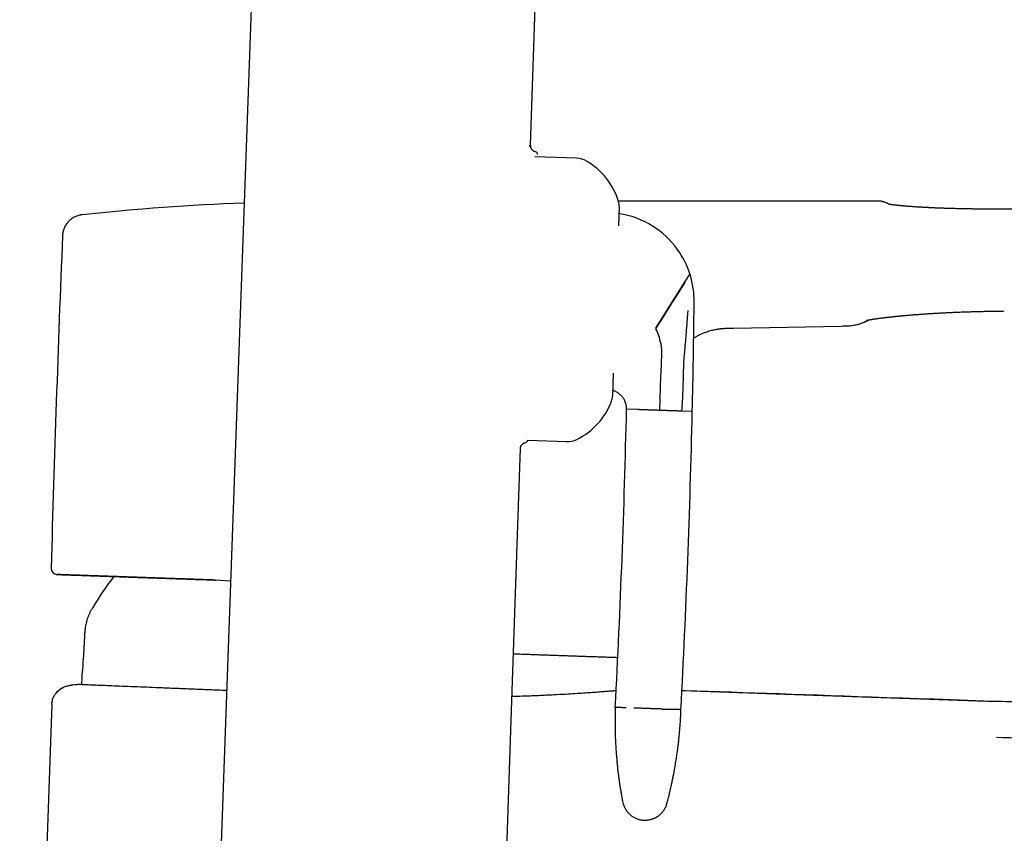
# Model space of a CAD drawing. Header units: millimetres. Extents: x 8 to 785, y 12 to 916.
# Tile 44 of 46: x 620 to 697, y 755 to 819. Entities that reach past the tile are written whole.
import ezdxf

# ---------------------------------------------------------------- set-up
doc = ezdxf.new("R2010")
doc.units = ezdxf.units.MM

msp = doc.modelspace()

# ---------------------------------------------------------------- linework, layer by layer
at = {"color": 7, "linetype": 'Continuous', "lineweight": 30}
for p, q in [((659.982, 809.301), (662.325, 878.663)), ((663.609, 808.275), (660.311, 808.39)), ((687.45, 804.896), (666.91, 804.898)), ((666.978, 804.455), (666.925, 802.946)), ((622.99, 802.257), (622.982, 802.159)), ((672.215, 798.605), (669.857, 794.843)), ((672.561, 799.156), (672.215, 798.605)), ((676.024, 794.863), (684.563, 795.021)), ((670.32, 792.832), (670.267, 791.339)), ((672.844, 792.459), (672.851, 792.89)), ((666.518, 791.294), (666.454, 789.464)), ((670.259, 791.09), (670.163, 788.353)), ((670.267, 791.339), (670.259, 791.09)), ((668.419, 788.414), (667.565, 788.444)), ((672.762, 788.262), (671.907, 788.292)), ((659.739, 785.997), (662.827, 785.889)), ((636.266, 774.843), (635.081, 774.943)), ((623.684, 766.635), (623.684, 766.636)), ((622.141, 765.138), (619.596, 692.249))]:
    msp.add_line(p, q, dxfattribs=at)
at = {"color": 7, "linetype": 'Continuous', "lineweight": 30, "flags": 128}
for points in [[(640.038, 879.441), (639.126, 854.145), (638.616, 840), (638.22, 829.017), (637.846, 818.632), (637.213, 801.088), (635.201, 745.328)], [(697.401, 804.26), (697.402, 804.26), (697.403, 804.256)], [(624.449, 803.803), (624.447, 803.802), (624.375, 803.79)], [(622.997, 802.327), (622.988, 802.247), (622.984, 802.199)], [(657.918, 748.17), (658.473, 764.623), (659.071, 782.325), (659.173, 785.333)], [(696.793, 765.349), (695.838, 765.382), (694.503, 765.428), (693.183, 765.473), (691.878, 765.518), (690.611, 765.562), (689.36, 765.605), (688.125, 765.648), (686.906, 765.69), (685.832, 765.727), (684.77, 765.763), (683.722, 765.799), (682.688, 765.835), (681.667, 765.87), (680.659, 765.905), (679.666, 765.939), (678.687, 765.973), (677.722, 766.006), (676.77, 766.039), (675.833, 766.071), (674.91, 766.103), (674.002, 766.134), (673.108, 766.165), (672.228, 766.196), (671.94, 766.205)], [(696.793, 765.349), (695.838, 765.382), (694.503, 765.428), (693.183, 765.473), (691.878, 765.518), (690.611, 765.562), (689.36, 765.605), (688.125, 765.648), (686.906, 765.69), (685.832, 765.727), (684.77, 765.763), (683.722, 765.799), (682.688, 765.835), (681.667, 765.87), (680.659, 765.905), (679.666, 765.939), (678.687, 765.973), (677.722, 766.006), (676.77, 766.039), (675.833, 766.071), (674.91, 766.103), (674.002, 766.134), (673.108, 766.165), (672.228, 766.196), (671.94, 766.205)], [(671.941, 766.21), (682.347, 765.852), (696.793, 765.353)]]:
    msp.add_lwpolyline(points, dxfattribs=at)
at = {"color": 7, "linetype": 'Continuous', "lineweight": 30}
for centre, radius, start, end in [((660.328, 808.59), 0.2, 357.99923, 77.46144), ((663.55, 806.576), 1.7, 60.06489, 88), ((661.653, 803.283), 5.5, 16.39899, 60.06489), ((645.372, 604.902), 200, 92.30039, 95.98022), ((665.778, 804.497), 1.2, 358, 16.39899), ((665.905, 796.988), 7, 77.32496, 81.34272), ((665.905, 796.988), 7, 33.10444, 77.32496), ((2621.318, 720.493), 2000.004, 177.659797, 178.412688), ((665.905, 796.988), 7, 18.04004, 33.10444), ((665.905, 796.988), 7, 17.39653, 18.04004), ((665.905, 796.988), 7, 358.98232, 17.39653), ((-56.177, 804.604), 729.122, 359.282378, 359.391749), ((-56.177, 804.604), 729.122, 359.079454, 359.282378), ((666.322, 792.971), 4, 10.0119, 27.27761), ((-56.177, 804.604), 729.122, 358.715737, 359.045608), ((665.255, 789.506), 1.2, 339.60101, 358), ((661.225, 791.005), 5.5, 295.93511, 339.60101), ((-112.214, 806.215), 779.981, 356.962072, 358.69449), ((-112.607, 806.388), 785.578, 356.957848, 358.677923), ((662.887, 787.588), 1.7, 268, 295.93511), ((659.539, 786.004), 0.2, 280.78926, 358.00077), ((622.581, 775.88), 0.5, 178.41268, 268), ((646.078, 760.447), 24.1, 142.1791, 149.22381)]:
    msp.add_arc(centre, radius, start, end, dxfattribs=at)
for points, knots in [([(769.337, 810.094), (769.144, 809.994), (768.762, 809.797), (768.192, 809.502), (767.631, 809.211), (767.081, 808.924), (766.542, 808.643), (766.017, 808.368), (765.517, 808.11), (765.043, 807.87), (764.592, 807.647), (764.149, 807.437), (763.713, 807.237), (763.284, 807.049), (762.832, 806.861), (762.359, 806.674), (761.865, 806.489), (761.379, 806.319), (760.903, 806.162), (760.438, 806.019), (759.985, 805.888), (759.544, 805.769), (759.111, 805.66), (758.686, 805.559), (758.268, 805.467), (757.858, 805.382), (757.459, 805.304), (757.071, 805.232), (756.693, 805.167), (756.307, 805.103), (755.913, 805.043), (755.512, 804.985), (755.129, 804.933), (754.74, 804.884), (754.341, 804.836), (753.926, 804.79), (753.513, 804.747), (753.098, 804.708), (752.684, 804.671), (752.111, 804.624), (751.379, 804.572), (750.487, 804.519), (749.595, 804.476), (748.702, 804.442), (747.858, 804.416), (747.064, 804.398), (746.32, 804.386), (745.581, 804.377), (744.851, 804.371), (744.134, 804.367), (743.443, 804.364), (742.778, 804.363), (742.138, 804.363), (741.511, 804.363), (740.896, 804.364), (740.338, 804.364), (739.835, 804.364), (739.386, 804.364), (738.944, 804.364), (738.51, 804.363), (738.084, 804.363), (737.664, 804.361), (737.296, 804.36), (736.974, 804.359), (736.693, 804.359), (736.399, 804.358), (736.092, 804.357), (735.774, 804.356), (735.446, 804.355), (735.108, 804.354), (734.757, 804.353), (734.392, 804.352), (734.012, 804.351), (733.617, 804.35), (733.209, 804.349), (732.788, 804.348), (732.358, 804.346), (731.917, 804.345), (731.466, 804.344), (731.004, 804.343), (730.497, 804.342), (729.945, 804.34), (729.346, 804.339), (728.73, 804.337), (728.096, 804.335), (727.445, 804.333), (726.798, 804.332), (726.156, 804.33), (725.52, 804.328), (724.87, 804.326), (724.206, 804.324), (723.527, 804.322), (722.848, 804.32), (722.167, 804.319), (721.487, 804.317), (720.795, 804.315), (720.089, 804.314), (719.37, 804.312), (718.639, 804.31), (717.894, 804.308), (717.137, 804.307), (716.367, 804.305), (715.59, 804.303), (714.804, 804.301), (714.011, 804.299), (713.206, 804.297), (712.384, 804.295), (711.544, 804.293), (710.686, 804.29), (709.815, 804.288), (708.932, 804.286), (708.041, 804.284), (707.144, 804.282), (706.239, 804.28), (705.322, 804.277), (704.332, 804.275), (703.268, 804.272), (702.128, 804.27), (700.97, 804.267), (699.796, 804.264), (698.604, 804.261), (697.804, 804.26), (697.402, 804.259)], [0, 0, 0, 0, 0.008935, 0.017734, 0.026404, 0.034934, 0.043282, 0.051423, 0.059348, 0.06642, 0.073315, 0.08004, 0.086609, 0.093038, 0.099341, 0.106744, 0.113974, 0.121029, 0.127911, 0.134619, 0.141041, 0.147306, 0.153419, 0.159381, 0.165282, 0.171023, 0.176601, 0.182015, 0.187264, 0.192347, 0.198122, 0.203663, 0.208969, 0.214037, 0.21979, 0.225488, 0.231188, 0.23689, 0.242595, 0.2483, 0.260532, 0.272769, 0.285011, 0.297256, 0.309503, 0.319709, 0.329913, 0.340084, 0.35009, 0.359916, 0.369562, 0.378489, 0.387251, 0.395847, 0.404275, 0.412533, 0.418787, 0.424938, 0.430987, 0.436932, 0.442774, 0.448513, 0.454203, 0.457884, 0.46174, 0.465769, 0.469973, 0.474351, 0.47882, 0.483457, 0.488261, 0.493234, 0.49847, 0.503881, 0.509468, 0.51523, 0.521168, 0.52717, 0.533342, 0.539682, 0.546191, 0.55416, 0.562367, 0.570813, 0.579495, 0.588415, 0.597571, 0.606082, 0.614789, 0.623692, 0.632793, 0.642091, 0.651588, 0.660725, 0.670039, 0.679531, 0.6892, 0.699045, 0.709066, 0.719261, 0.729631, 0.740175, 0.750892, 0.761586, 0.772448, 0.783478, 0.794676, 0.80625, 0.817999, 0.829923, 0.842022, 0.854295, 0.86652, 0.878913, 0.891475, 0.904205, 0.91958, 0.935194, 0.951047, 0.967139, 0.983471, 1, 1, 1, 1]), ([(659.982, 809.301), (659.982, 809.301), (659.985, 809.303), (659.977, 809.297), (659.961, 809.284), (659.933, 809.263), (659.899, 809.237), (659.87, 809.215), (659.856, 809.204)], [0, 0, 0, 0, 0.000302, 0.220767, 0.430925, 0.630838, 0.820523, 1, 1, 1, 1]), ([(660.376, 808.784), (660.351, 808.791), (660.3, 808.804), (660.233, 808.837), (660.175, 808.876), (660.127, 808.918), (660.086, 808.964), (660.054, 809.012), (660.028, 809.059), (660.008, 809.109), (659.993, 809.161), (659.984, 809.215), (659.98, 809.262), (659.982, 809.29), (659.983, 809.301)], [0, 0, 0, 0, 0.107207, 0.226427, 0.312468, 0.403343, 0.498503, 0.572262, 0.647618, 0.724125, 0.801297, 0.878627, 0.955603, 1, 1, 1, 1]), ([(688.1, 804.745), (688.071, 804.758), (688.017, 804.784), (687.938, 804.814), (687.866, 804.837), (687.798, 804.855), (687.725, 804.871), (687.643, 804.884), (687.55, 804.894), (687.483, 804.895), (687.448, 804.896)], [0, 0, 0, 0, 0.140333, 0.265883, 0.376958, 0.47476, 0.58118, 0.705034, 0.845129, 1, 1, 1, 1]), ([(688.312, 804.641), (688.305, 804.645), (688.284, 804.655), (688.253, 804.67), (688.22, 804.686), (688.191, 804.7), (688.167, 804.712), (688.146, 804.722), (688.129, 804.731), (688.115, 804.737), (688.106, 804.742), (688.101, 804.745), (688.1, 804.745), (688.1, 804.745)], [0, 0, 0, 0, 0.0485972, 0.1479928, 0.2455388, 0.341235, 0.4350815, 0.5270783, 0.6261384, 0.7229605, 0.8175447, 0.9098912, 1, 1, 1, 1]), ([(697.401, 804.26), (697.284, 804.26), (697.055, 804.26), (696.716, 804.259), (696.389, 804.259), (696.074, 804.26), (695.771, 804.261), (695.479, 804.263), (695.19, 804.265), (694.905, 804.268), (694.626, 804.272), (694.361, 804.276), (694.111, 804.281), (693.871, 804.286), (693.642, 804.291), (693.424, 804.297), (693.223, 804.302), (693.037, 804.308), (692.866, 804.313), (692.713, 804.319), (692.577, 804.323), (692.457, 804.328), (692.349, 804.332), (692.25, 804.336), (692.148, 804.34), (692.043, 804.344), (691.935, 804.349), (691.848, 804.353), (691.779, 804.356), (691.728, 804.358), (691.683, 804.36), (691.648, 804.362), (691.618, 804.364), (691.587, 804.365), (691.549, 804.367), (691.503, 804.369), (691.448, 804.372), (691.386, 804.375), (691.317, 804.379), (691.235, 804.383), (691.141, 804.388), (691.034, 804.394), (690.92, 804.4), (690.802, 804.407), (690.685, 804.414), (690.573, 804.421), (690.437, 804.43), (690.283, 804.44), (690.115, 804.452), (689.976, 804.462), (689.863, 804.471), (689.771, 804.478), (689.686, 804.485), (689.609, 804.491), (689.54, 804.497), (689.482, 804.502), (689.441, 804.506), (689.412, 804.508), (689.392, 804.51), (689.371, 804.512), (689.346, 804.514), (689.316, 804.517), (689.264, 804.522), (689.194, 804.529), (689.1, 804.538), (689.002, 804.548), (688.899, 804.559), (688.802, 804.57), (688.713, 804.581), (688.635, 804.591), (688.581, 804.598), (688.545, 804.603), (688.522, 804.606), (688.499, 804.61), (688.477, 804.613), (688.457, 804.616), (688.44, 804.619), (688.425, 804.621), (688.41, 804.624), (688.394, 804.626), (688.377, 804.629), (688.36, 804.632), (688.342, 804.635), (688.326, 804.639), (688.313, 804.641), (688.301, 804.644), (688.291, 804.646), (688.282, 804.648), (688.275, 804.649), (688.27, 804.651), (688.271, 804.65), (688.271, 804.65)], [0, 0, 0, 0, 0.026874, 0.052834, 0.077898, 0.102088, 0.125412, 0.147877, 0.169493, 0.192298, 0.214084, 0.234856, 0.254618, 0.273374, 0.292167, 0.309827, 0.326355, 0.341751, 0.356015, 0.369146, 0.380491, 0.39083, 0.400162, 0.408673, 0.41681, 0.427086, 0.436734, 0.445755, 0.450777, 0.455579, 0.459787, 0.463128, 0.465451, 0.468217, 0.471769, 0.476105, 0.481226, 0.487132, 0.493823, 0.501299, 0.510804, 0.521334, 0.53289, 0.545262, 0.55744, 0.569292, 0.580817, 0.601098, 0.62028, 0.638365, 0.650274, 0.661654, 0.672506, 0.682771, 0.691907, 0.699776, 0.70638, 0.709278, 0.711843, 0.714616, 0.718209, 0.722622, 0.727856, 0.74116, 0.754236, 0.771762, 0.78982, 0.808315, 0.826209, 0.843291, 0.859369, 0.865035, 0.871041, 0.877393, 0.88402, 0.890106, 0.895418, 0.899893, 0.904986, 0.910894, 0.917477, 0.923822, 0.932521, 0.940513, 0.94827, 0.955933, 0.96383, 0.971974, 0.983589, 0.995101, 1, 1, 1, 1]), ([(624.449, 803.801), (624.43, 803.799), (624.363, 803.789), (624.247, 803.76), (624.103, 803.714), (623.961, 803.653), (623.822, 803.578), (623.689, 803.49), (623.564, 803.39), (623.449, 803.277), (623.344, 803.155), (623.251, 803.023), (623.172, 802.885), (623.106, 802.742), (623.054, 802.597), (623.017, 802.45), (622.996, 802.336), (622.991, 802.272), (622.99, 802.257)], [0, 0, 0, 0, 0.024916, 0.089561, 0.155781, 0.223372, 0.292102, 0.361712, 0.431921, 0.502434, 0.572946, 0.643155, 0.712765, 0.781496, 0.849087, 0.915306, 0.979951, 1, 1, 1, 1]), ([(624.535, 803.814), (624.487, 803.809), (624.435, 803.803), (624.384, 803.791), (624.38, 803.79)], [0, 0, 0, 0, 0.919373, 1, 1, 1, 1]), ([(622.998, 802.327), (622.996, 802.318), (622.992, 802.296), (622.991, 802.273), (622.99, 802.258)], [0, 0, 0, 0, 0.358994, 1, 1, 1, 1]), ([(669.877, 794.804), (669.911, 794.858), (669.98, 794.967), (670.084, 795.131), (670.188, 795.296), (670.294, 795.462), (670.399, 795.629), (670.505, 795.797), (670.611, 795.964), (670.719, 796.134), (670.828, 796.306), (670.937, 796.478), (671.045, 796.649), (671.151, 796.817), (671.256, 796.982), (671.358, 797.143), (671.458, 797.301), (671.555, 797.454), (671.649, 797.603), (671.739, 797.745), (671.825, 797.881), (671.906, 798.008), (671.98, 798.126), (672.05, 798.236), (672.115, 798.339), (672.176, 798.435), (672.213, 798.494), (672.231, 798.523)], [0, 0, 0, 0, 0.028315, 0.057082, 0.086381, 0.116295, 0.146904, 0.178285, 0.21051, 0.243643, 0.279401, 0.31637, 0.354615, 0.394174, 0.435064, 0.477289, 0.520831, 0.565659, 0.611727, 0.658976, 0.707332, 0.756708, 0.804107, 0.852234, 0.900992, 0.950282, 1, 1, 1, 1]), ([(672.4, 796.255), (672.392, 796.123), (672.374, 795.86), (672.351, 795.547), (672.333, 795.316), (672.321, 795.164), (672.309, 795.014), (672.301, 794.914), (672.297, 794.864)], [0, 0, 0, 0, 0.2846644, 0.5657739, 0.6751988, 0.7840472, 0.8923204, 1, 1, 1, 1]), ([(686.536, 795.468), (686.536, 795.468), (686.536, 795.468), (686.537, 795.468), (686.54, 795.469), (686.542, 795.469), (686.544, 795.47), (686.547, 795.471), (686.55, 795.471), (686.554, 795.472), (686.559, 795.474), (686.565, 795.475), (686.572, 795.476), (686.578, 795.478), (686.584, 795.479), (686.591, 795.481), (686.599, 795.483), (686.61, 795.485), (686.622, 795.487), (686.633, 795.49), (686.644, 795.492), (686.657, 795.494), (686.674, 795.498), (686.697, 795.502), (686.725, 795.508), (686.756, 795.513), (686.79, 795.52), (686.827, 795.526), (686.863, 795.532), (686.896, 795.538), (686.926, 795.543), (686.957, 795.548), (686.992, 795.554), (687.028, 795.56), (687.065, 795.565), (687.102, 795.571), (687.14, 795.577), (687.18, 795.583), (687.222, 795.589), (687.265, 795.595), (687.305, 795.601), (687.338, 795.606), (687.364, 795.609), (687.384, 795.612), (687.403, 795.615), (687.426, 795.618), (687.453, 795.622), (687.484, 795.626), (687.519, 795.631), (687.58, 795.639), (687.667, 795.65), (687.762, 795.662), (687.836, 795.672), (687.887, 795.678), (687.936, 795.684), (687.981, 795.689), (688.022, 795.694), (688.062, 795.699), (688.109, 795.704), (688.165, 795.711), (688.23, 795.718), (688.302, 795.727), (688.377, 795.735), (688.469, 795.745), (688.576, 795.757), (688.701, 795.77), (688.817, 795.782), (688.925, 795.793), (689.021, 795.802), (689.098, 795.81), (689.151, 795.815), (689.183, 795.818), (689.212, 795.821), (689.243, 795.824), (689.285, 795.828), (689.342, 795.833), (689.415, 795.84), (689.521, 795.85), (689.655, 795.862), (689.811, 795.875), (689.954, 795.887), (690.084, 795.898), (690.205, 795.908), (690.325, 795.918), (690.452, 795.927), (690.588, 795.938), (690.737, 795.949), (690.896, 795.961), (691.056, 795.972), (691.209, 795.982), (691.353, 795.992), (691.493, 796.001), (691.636, 796.01), (691.784, 796.02), (691.936, 796.029), (692.093, 796.038), (692.253, 796.047), (692.412, 796.056), (692.563, 796.064), (692.709, 796.071), (692.847, 796.078), (692.983, 796.085), (693.118, 796.091), (693.26, 796.097), (693.412, 796.104), (693.572, 796.111), (693.739, 796.118), (693.92, 796.125), (694.107, 796.132), (694.296, 796.138), (694.475, 796.144), (694.651, 796.15), (694.856, 796.156), (695.095, 796.163), (695.315, 796.169), (695.491, 796.173), (695.621, 796.176), (695.765, 796.179), (695.921, 796.183), (696.093, 796.186), (696.278, 796.19), (696.478, 796.193), (696.692, 796.197), (696.921, 796.2), (697.166, 796.204), (697.334, 796.207), (697.421, 796.208)], [0, 0, 0, 0, 0.0038283, 0.0093232, 0.0128681, 0.0161182, 0.0190796, 0.021753, 0.0246021, 0.0280139, 0.0317464, 0.035967, 0.0400395, 0.0436082, 0.0466728, 0.0499435, 0.0537115, 0.0583559, 0.0635045, 0.0679855, 0.0717147, 0.074864, 0.0810305, 0.088107, 0.0957825, 0.1037626, 0.112025, 0.1205037, 0.1289243, 0.1350886, 0.1406805, 0.1465839, 0.1530946, 0.1597812, 0.1661248, 0.1723525, 0.1783763, 0.1847149, 0.1913687, 0.19815, 0.2041479, 0.2092408, 0.2124659, 0.215181, 0.2176434, 0.2206893, 0.2243833, 0.2287258, 0.2335228, 0.2382842, 0.252861, 0.266829, 0.2730693, 0.2791665, 0.2849633, 0.2900897, 0.2945295, 0.2988039, 0.3037498, 0.3099792, 0.3170357, 0.3248849, 0.3328387, 0.3406305, 0.3532561, 0.3654405, 0.3775285, 0.3870762, 0.3963241, 0.4044482, 0.4082086, 0.4110334, 0.4132575, 0.4160161, 0.4193948, 0.4247569, 0.4311825, 0.438672, 0.452763, 0.4660031, 0.4783868, 0.4887195, 0.4983686, 0.5078342, 0.517908, 0.5285996, 0.5399083, 0.5527712, 0.5650705, 0.576612, 0.5873979, 0.5975507, 0.6080924, 0.619254, 0.6300298, 0.6413262, 0.6530824, 0.6644314, 0.6750902, 0.6850585, 0.6949518, 0.7040638, 0.713216, 0.7229594, 0.7332942, 0.7442201, 0.7557316, 0.7671566, 0.7807269, 0.7934272, 0.8052636, 0.8167398, 0.8286675, 0.8461432, 0.8645296, 0.8723423, 0.8809688, 0.8904156, 0.9006911, 0.9120407, 0.9242761, 0.9374289, 0.9515416, 0.9666481, 0.9827864, 1, 1, 1, 1]), ([(684.563, 795.021), (684.637, 795.022), (684.781, 795.025), (684.992, 795.033), (685.19, 795.045), (685.375, 795.064), (685.548, 795.089), (685.708, 795.119), (685.854, 795.154), (685.988, 795.192), (686.109, 795.231), (686.217, 795.271), (686.313, 795.311), (686.396, 795.348), (686.468, 795.382), (686.527, 795.412), (686.576, 795.438), (686.602, 795.453), (686.614, 795.46)], [0, 0, 0, 0, 0.103684, 0.201686, 0.294016, 0.380717, 0.461858, 0.537512, 0.607742, 0.672591, 0.732082, 0.786219, 0.834999, 0.878423, 0.916516, 0.949345, 0.977068, 1, 1, 1, 1]), ([(686.613, 795.459), (686.613, 795.459), (686.613, 795.459), (686.617, 795.461), (686.625, 795.466), (686.638, 795.473), (686.656, 795.483), (686.673, 795.492), (686.685, 795.499), (686.688, 795.501)], [0, 0, 0, 0, 0.088518, 0.252054, 0.419355, 0.590422, 0.765256, 0.943857, 1, 1, 1, 1]), ([(672.297, 794.864), (672.277, 794.632), (672.238, 794.171), (672.185, 793.535), (672.137, 792.958), (672.107, 792.608), (672.092, 792.435)], [0, 0, 0, 0, 0.285391, 0.566308, 0.784253, 1, 1, 1, 1]), ([(672.868, 794.055), (672.907, 794.081), (673.016, 794.153), (673.203, 794.259), (673.428, 794.374), (673.639, 794.467), (673.834, 794.542), (674.012, 794.603), (674.192, 794.656), (674.373, 794.702), (674.55, 794.74), (674.687, 794.765), (674.784, 794.781), (674.846, 794.79), (674.911, 794.798), (674.984, 794.807), (675.069, 794.817), (675.165, 794.826), (675.278, 794.835), (675.407, 794.843), (675.554, 794.851), (675.715, 794.856), (675.873, 794.86), (675.978, 794.862), (676.024, 794.863)], [0, 0, 0, 0, 0.042601, 0.118816, 0.194958, 0.271068, 0.327863, 0.384622, 0.441356, 0.498065, 0.553306, 0.605439, 0.62431, 0.642754, 0.661628, 0.683855, 0.709656, 0.739006, 0.771877, 0.812074, 0.856477, 0.905074, 0.957873, 1, 1, 1, 1]), ([(670.261, 793.667), (670.274, 793.587), (670.299, 793.43), (670.316, 793.211), (670.324, 793.012), (670.321, 792.891), (670.32, 792.832)], [0, 0, 0, 0, 0.287383, 0.569179, 0.786477, 1, 1, 1, 1]), ([(672.092, 792.435), (672.09, 792.41), (672.086, 792.361), (672.08, 792.287), (672.074, 792.225), (672.067, 792.176), (672.062, 792.135), (672.059, 792.09), (672.058, 792.059), (672.058, 792.043)], [0, 0, 0, 0, 0.186099, 0.372019, 0.56026, 0.673374, 0.784437, 0.892244, 1, 1, 1, 1]), ([(672.058, 792.043), (672.055, 791.811), (672.048, 791.345), (672.029, 790.644), (672.002, 789.899), (671.963, 789.115), (671.926, 788.566), (671.907, 788.292)], [0, 0, 0, 0, 0.1859016, 0.3729465, 0.5608081, 0.7811122, 1, 1, 1, 1]), ([(666.839, 789.762), (666.795, 789.787), (666.709, 789.835), (666.585, 789.887), (666.504, 789.91), (666.47, 789.92)], [0, 0, 0, 0, 0.371101, 0.735399, 1, 1, 1, 1]), ([(667.565, 788.444), (667.564, 788.491), (667.564, 788.587), (667.545, 788.733), (667.513, 788.88), (667.464, 789.027), (667.402, 789.163), (667.331, 789.286), (667.253, 789.396), (667.166, 789.499), (667.07, 789.594), (666.966, 789.679), (666.887, 789.733), (666.844, 789.759), (666.839, 789.762)], [0, 0, 0, 0, 0.089808, 0.182738, 0.27849, 0.376691, 0.476893, 0.561573, 0.646972, 0.732751, 0.818565, 0.904066, 0.988913, 1, 1, 1, 1]), ([(669.047, 788.392), (669.003, 788.394), (668.914, 788.397), (668.796, 788.401), (668.69, 788.405), (668.607, 788.408), (668.541, 788.41), (668.491, 788.412), (668.449, 788.413), (668.429, 788.414), (668.419, 788.414)], [0, 0, 0, 0, 0.1476555, 0.293791, 0.4377493, 0.5789545, 0.6876666, 0.7941807, 0.898335, 1, 1, 1, 1]), ([(670.163, 788.353), (670.11, 788.355), (670.003, 788.359), (669.842, 788.364), (669.68, 788.37), (669.53, 788.375), (669.395, 788.38), (669.274, 788.384), (669.157, 788.388), (669.084, 788.391), (669.047, 788.392)], [0, 0, 0, 0, 0.132549, 0.268611, 0.407623, 0.548937, 0.661139, 0.773964, 0.88704, 1, 1, 1, 1]), ([(671.279, 788.314), (671.232, 788.316), (671.139, 788.319), (670.988, 788.324), (670.831, 788.33), (670.668, 788.336), (670.5, 788.341), (670.331, 788.347), (670.219, 788.351), (670.163, 788.353)], [0, 0, 0, 0, 0.143792, 0.287612, 0.430697, 0.572294, 0.718253, 0.861041, 1, 1, 1, 1]), ([(671.907, 788.292), (671.894, 788.293), (671.868, 788.294), (671.81, 788.296), (671.738, 788.298), (671.656, 788.301), (671.569, 788.304), (671.481, 788.307), (671.385, 788.31), (671.314, 788.313), (671.279, 788.314)], [0, 0, 0, 0, 0.12981, 0.263595, 0.401063, 0.541832, 0.654464, 0.768576, 0.883864, 1, 1, 1, 1]), ([(659.173, 785.333), (659.173, 785.337), (659.173, 785.358), (659.178, 785.396), (659.188, 785.446), (659.203, 785.492), (659.221, 785.534), (659.242, 785.571), (659.267, 785.611), (659.304, 785.656), (659.348, 785.699), (659.399, 785.737), (659.454, 785.767), (659.513, 785.792), (659.556, 785.802), (659.577, 785.807)], [0, 0, 0, 0, 0.018043, 0.095727, 0.166118, 0.247265, 0.31279, 0.368033, 0.437608, 0.52393, 0.626169, 0.71237, 0.805559, 0.90435, 1, 1, 1, 1]), ([(622.458, 775.396), (622.464, 775.394), (622.48, 775.39), (622.502, 775.386), (622.525, 775.383), (622.54, 775.381), (622.548, 775.381)], [0, 0, 0, 0, 0.185038, 0.4294191, 0.7010244, 1, 1, 1, 1]), ([(622.557, 775.38), (622.559, 775.38), (622.564, 775.38), (622.58, 775.38), (622.603, 775.379), (622.63, 775.378), (622.662, 775.377), (622.698, 775.375), (622.736, 775.374), (622.778, 775.373), (622.821, 775.371), (622.867, 775.37), (622.914, 775.368), (622.961, 775.366), (623.009, 775.365), (623.057, 775.363), (623.102, 775.361), (623.145, 775.36), (623.184, 775.358), (623.223, 775.357), (623.262, 775.356), (623.301, 775.354), (623.342, 775.353), (623.384, 775.352), (623.459, 775.349), (623.571, 775.345), (623.728, 775.34), (623.896, 775.334), (624.075, 775.327), (624.267, 775.321), (624.473, 775.314), (624.69, 775.306), (624.895, 775.299), (625.084, 775.292), (625.252, 775.286), (625.425, 775.28), (625.602, 775.274), (625.78, 775.268), (625.956, 775.262), (626.13, 775.256), (626.301, 775.25), (626.468, 775.244), (626.636, 775.238), (626.806, 775.232), (626.984, 775.226), (627.17, 775.219), (627.366, 775.212), (627.57, 775.205), (627.835, 775.196), (628.164, 775.185), (628.562, 775.171), (628.97, 775.156), (629.352, 775.143), (629.704, 775.131), (630.027, 775.12), (630.362, 775.108), (630.708, 775.096), (631.065, 775.083), (631.431, 775.071), (631.722, 775.061), (631.936, 775.054), (632.072, 775.049), (632.216, 775.044), (632.37, 775.039), (632.533, 775.034), (632.705, 775.028), (632.887, 775.022), (633.08, 775.015), (633.284, 775.008), (633.502, 775), (633.732, 774.992), (633.974, 774.984), (634.228, 774.975), (634.495, 774.965), (634.774, 774.955), (634.966, 774.948), (635.063, 774.945)], [0, 0, 0, 0, 0.01023, 0.026127, 0.04146, 0.056238, 0.070215, 0.083666, 0.096595, 0.109004, 0.121135, 0.13273, 0.143792, 0.154323, 0.164323, 0.173793, 0.182734, 0.190123, 0.197107, 0.203685, 0.210064, 0.216478, 0.222927, 0.229413, 0.235934, 0.256655, 0.277713, 0.298332, 0.319256, 0.340464, 0.361845, 0.383375, 0.405048, 0.419721, 0.434455, 0.449248, 0.464024, 0.478348, 0.492147, 0.50545, 0.518233, 0.530523, 0.542325, 0.554234, 0.566614, 0.579232, 0.592302, 0.60578, 0.619332, 0.643534, 0.667729, 0.691916, 0.716088, 0.733667, 0.751474, 0.769599, 0.788052, 0.806811, 0.825802, 0.845032, 0.851722, 0.858521, 0.865736, 0.873397, 0.881505, 0.889906, 0.898741, 0.908012, 0.91772, 0.92808, 0.938899, 0.950181, 0.961929, 0.974145, 0.986834, 1, 1, 1, 1]), ([(635.081, 774.943), (634.914, 774.949), (634.581, 774.96), (634.091, 774.977), (633.607, 774.994), (633.132, 775.011), (632.665, 775.027), (632.206, 775.043), (631.755, 775.059), (631.306, 775.075), (630.86, 775.09), (630.416, 775.106), (629.983, 775.121), (629.56, 775.136), (629.147, 775.15), (628.745, 775.164), (628.354, 775.178), (627.975, 775.191), (627.607, 775.204), (627.25, 775.216), (626.906, 775.228), (626.58, 775.24), (626.271, 775.25), (625.98, 775.261), (625.7, 775.27), (625.431, 775.28), (625.168, 775.289), (624.911, 775.298), (624.663, 775.307), (624.427, 775.315), (624.205, 775.323), (623.997, 775.33), (623.805, 775.337), (623.631, 775.343), (623.472, 775.348), (623.327, 775.353), (623.194, 775.358), (623.073, 775.362), (622.965, 775.366), (622.87, 775.369), (622.788, 775.372), (622.718, 775.375), (622.661, 775.377), (622.618, 775.378), (622.587, 775.379), (622.567, 775.38), (622.565, 775.38), (622.564, 775.38)], [0, 0, 0, 0, 0.022143, 0.044262, 0.066357, 0.088432, 0.110486, 0.132523, 0.154543, 0.176547, 0.199584, 0.222604, 0.245611, 0.268603, 0.291582, 0.314549, 0.337504, 0.360448, 0.38338, 0.406303, 0.429216, 0.45212, 0.473707, 0.495289, 0.516878, 0.538503, 0.56016, 0.583157, 0.606176, 0.62921, 0.652252, 0.675295, 0.698333, 0.720042, 0.741735, 0.763402, 0.78503, 0.806628, 0.828208, 0.849781, 0.871358, 0.892951, 0.914572, 0.935845, 0.957166, 0.978548, 1, 1, 1, 1]), ([(625.372, 772.779), (625.333, 772.714), (625.257, 772.584), (625.149, 772.386), (625.052, 772.183), (624.968, 771.975), (624.899, 771.762), (624.843, 771.546), (624.8, 771.327), (624.767, 771.104), (624.74, 770.846), (624.719, 770.553), (624.703, 770.226), (624.688, 769.9), (624.67, 769.576), (624.655, 769.36), (624.647, 769.253)], [0, 0, 0, 0, 0.061975, 0.123742, 0.185264, 0.246664, 0.308156, 0.368854, 0.430015, 0.491703, 0.553888, 0.643338, 0.733052, 0.822532, 0.911494, 1, 1, 1, 1]), ([(624.647, 769.253), (624.623, 768.903), (624.574, 768.202), (624.514, 767.343), (624.483, 766.834), (624.473, 766.675)], [0, 0, 0, 0, 0.407652, 0.815295, 1, 1, 1, 1]), ([(658.625, 769.12), (658.65, 769.119), (658.77, 769.115), (658.98, 769.107), (659.257, 769.097), (659.599, 769.085), (660.004, 769.071), (660.468, 769.054), (660.919, 769.038), (661.36, 769.023), (661.789, 769.008), (662.219, 768.993), (662.65, 768.978), (663.084, 768.962), (663.511, 768.948), (663.877, 768.935), (664.186, 768.924), (664.442, 768.915), (664.693, 768.906), (664.939, 768.898), (665.187, 768.889), (665.433, 768.88), (665.678, 768.872), (665.912, 768.864), (666.136, 768.856), (666.349, 768.848), (666.553, 768.841), (666.726, 768.835), (666.83, 768.832), (666.87, 768.83)], [0, 0, 0, 0, 0.0074269, 0.0362636, 0.0645324, 0.092631, 0.1423871, 0.1916104, 0.2403063, 0.2884799, 0.336136, 0.383499, 0.4343588, 0.4854731, 0.5368446, 0.588476, 0.6210648, 0.6537583, 0.6865573, 0.7193254, 0.7515047, 0.7866537, 0.8209959, 0.8545315, 0.8872608, 0.919184, 0.9502949, 0.9806928, 1, 1, 1, 1]), ([(622.141, 765.138), (622.144, 765.187), (622.151, 765.285), (622.179, 765.43), (622.221, 765.572), (622.277, 765.709), (622.347, 765.839), (622.428, 765.96), (622.52, 766.073), (622.621, 766.176), (622.732, 766.271), (622.852, 766.356), (622.979, 766.432), (623.113, 766.496), (623.251, 766.549), (623.394, 766.59), (623.539, 766.621), (623.637, 766.631), (623.686, 766.636)], [0, 0, 0, 0, 0.062724, 0.125455, 0.188179, 0.250883, 0.313579, 0.37519, 0.436824, 0.498425, 0.559942, 0.622691, 0.685479, 0.74833, 0.811235, 0.874172, 0.937105, 1, 1, 1, 1]), ([(624.286, 766.683), (624.167, 766.674), (623.966, 766.658), (623.765, 766.642), (623.684, 766.635)], [0, 0, 0, 0, 0.596503, 1, 1, 1, 1]), ([(635.954, 766.212), (635.492, 766.231), (634.561, 766.268), (633.248, 766.32), (632.013, 766.369), (630.879, 766.414), (629.845, 766.456), (628.851, 766.496), (627.916, 766.533), (627.06, 766.568), (626.335, 766.598), (625.735, 766.622), (625.212, 766.644), (624.789, 766.662), (624.489, 766.674), (624.316, 766.682), (624.296, 766.682), (624.286, 766.683)], [0, 0, 0, 0, 0.0669559, 0.1350168, 0.2014682, 0.2663102, 0.3295427, 0.3911657, 0.4629831, 0.5324832, 0.5996658, 0.6645308, 0.7270782, 0.8019957, 0.8732926, 0.9409685, 1, 1, 1, 1]), ([(622.985, 766.432), (622.982, 766.43), (622.977, 766.428), (622.969, 766.423), (622.961, 766.417), (622.953, 766.412), (622.944, 766.406), (622.936, 766.4), (622.928, 766.395), (622.921, 766.391), (622.916, 766.387), (622.912, 766.385), (622.909, 766.383), (622.906, 766.381), (622.9, 766.377), (622.889, 766.371), (622.871, 766.359), (622.845, 766.343), (622.812, 766.32), (622.776, 766.294), (622.739, 766.266), (622.704, 766.237), (622.669, 766.207), (622.635, 766.177), (622.608, 766.151), (622.586, 766.129), (622.572, 766.114), (622.561, 766.103), (622.554, 766.096), (622.549, 766.09), (622.542, 766.083), (622.534, 766.074), (622.525, 766.065), (622.515, 766.055), (622.504, 766.044), (622.493, 766.032), (622.481, 766.021), (622.47, 766.009), (622.46, 765.998), (622.454, 765.991), (622.451, 765.987)], [0, 0, 0, 0, 0.078538, 0.147674, 0.207422, 0.257806, 0.298865, 0.330672, 0.348553, 0.361483, 0.366223, 0.369964, 0.371543, 0.37299, 0.376251, 0.382741, 0.392874, 0.409841, 0.432051, 0.457325, 0.481824, 0.505478, 0.530771, 0.555026, 0.577934, 0.592188, 0.603379, 0.611504, 0.616562, 0.620089, 0.624038, 0.634327, 0.648808, 0.667939, 0.700992, 0.74286, 0.793647, 0.853411, 0.922187, 1, 1, 1, 1]), ([(666.738, 766.198), (666.698, 766.195), (666.631, 766.189), (666.517, 766.179), (666.414, 766.171), (666.302, 766.161), (666.182, 766.151), (666.052, 766.14), (665.913, 766.129), (665.668, 766.109), (665.287, 766.079), (664.752, 766.04), (664.147, 765.999), (663.474, 765.956), (662.704, 765.911), (661.943, 765.869), (661.229, 765.833), (660.6, 765.805), (659.959, 765.78), (659.307, 765.758), (658.824, 765.743), (658.555, 765.736), (658.511, 765.735)], [0, 0, 0, 0, 0.026902, 0.04536, 0.064815, 0.085266, 0.106714, 0.129159, 0.152601, 0.177039, 0.24938, 0.329257, 0.406946, 0.490644, 0.58035, 0.676065, 0.740266, 0.803585, 0.86602, 0.927572, 0.988241, 1, 1, 1, 1]), ([(748.749, 763.557), (746.584, 763.63), (742.254, 763.776), (735.76, 764.008), (729.266, 764.241), (722.771, 764.473), (716.277, 764.695), (709.782, 764.914), (703.287, 765.131), (698.958, 765.279), (696.793, 765.354)], [0, 0, 0, 0, 0.125, 0.25, 0.375, 0.5, 0.625, 0.75, 0.875, 1, 1, 1, 1]), ([(666.671, 764.878), (666.67, 764.86), (666.669, 764.831), (666.668, 764.793), (666.667, 764.768), (666.667, 764.745), (666.666, 764.717), (666.665, 764.678), (666.663, 764.631), (666.662, 764.575), (666.659, 764.484), (666.657, 764.363), (666.654, 764.21), (666.652, 764.06), (666.651, 763.914), (666.651, 763.792), (666.651, 763.694), (666.651, 763.616), (666.651, 763.543), (666.652, 763.472), (666.652, 763.4), (666.653, 763.315), (666.655, 763.212), (666.657, 763.09), (666.66, 762.952), (666.664, 762.802), (666.669, 762.64), (666.675, 762.467), (666.682, 762.28), (666.692, 762.079), (666.703, 761.864), (666.716, 761.641), (666.732, 761.409), (666.75, 761.169), (666.77, 760.917), (666.794, 760.653), (666.821, 760.377), (666.851, 760.089), (666.886, 759.789), (666.925, 759.477), (666.968, 759.153), (667.017, 758.82), (667.07, 758.478), (667.128, 758.127), (667.192, 757.765), (667.239, 757.52), (667.263, 757.396)], [0, 0, 0, 0, 0.006973, 0.011934, 0.014888, 0.017129, 0.021209, 0.025975, 0.032541, 0.040078, 0.048194, 0.068965, 0.088245, 0.109262, 0.128679, 0.146783, 0.157619, 0.167924, 0.177697, 0.186937, 0.196078, 0.206566, 0.220806, 0.237078, 0.255383, 0.275722, 0.296936, 0.319988, 0.344878, 0.371606, 0.400173, 0.430579, 0.460931, 0.492918, 0.526538, 0.561791, 0.598675, 0.637191, 0.677335, 0.719106, 0.762501, 0.807519, 0.853307, 0.900653, 0.949552, 1, 1, 1, 1]), ([(667.523, 764.848), (667.472, 764.85), (667.369, 764.854), (667.233, 764.858), (667.111, 764.863), (667.004, 764.866), (666.912, 764.87), (666.835, 764.872), (666.775, 764.874), (666.728, 764.876), (666.695, 764.877), (666.675, 764.878), (666.672, 764.878), (666.671, 764.878)], [0, 0, 0, 0, 0.093349, 0.18674, 0.280158, 0.373587, 0.46701, 0.560413, 0.648446, 0.736434, 0.824365, 0.912224, 1, 1, 1, 1]), ([(669.267, 764.787), (669.215, 764.789), (669.107, 764.793), (668.946, 764.798), (668.784, 764.804), (668.634, 764.809), (668.499, 764.814), (668.378, 764.818), (668.261, 764.822), (668.188, 764.825), (668.151, 764.826)], [0, 0, 0, 0, 0.132549, 0.268611, 0.407623, 0.548937, 0.661139, 0.773964, 0.88704, 1, 1, 1, 1]), ([(670.383, 764.748), (670.337, 764.75), (670.243, 764.753), (670.092, 764.758), (669.935, 764.764), (669.772, 764.77), (669.604, 764.775), (669.435, 764.781), (669.323, 764.785), (669.267, 764.787)], [0, 0, 0, 0, 0.143792, 0.287612, 0.430697, 0.572294, 0.718253, 0.861041, 1, 1, 1, 1]), ([(670.383, 764.748), (670.428, 764.747), (670.517, 764.744), (670.635, 764.739), (670.74, 764.736), (670.824, 764.733), (670.89, 764.731), (670.94, 764.729), (670.981, 764.727), (671.002, 764.727), (671.012, 764.726)], [0, 0, 0, 0, 0.147655, 0.293791, 0.437749, 0.578955, 0.687667, 0.794181, 0.898335, 1, 1, 1, 1]), ([(670.751, 757.274), (670.785, 757.401), (670.852, 757.652), (670.944, 758.023), (671.029, 758.381), (671.107, 758.727), (671.179, 759.06), (671.243, 759.374), (671.301, 759.67), (671.353, 759.947), (671.4, 760.213), (671.443, 760.467), (671.482, 760.709), (671.517, 760.939), (671.549, 761.157), (671.578, 761.362), (671.604, 761.555), (671.627, 761.736), (671.647, 761.903), (671.666, 762.056), (671.682, 762.199), (671.696, 762.326), (671.707, 762.439), (671.718, 762.54), (671.727, 762.636), (671.737, 762.732), (671.746, 762.829), (671.755, 762.928), (671.769, 763.091), (671.787, 763.32), (671.807, 763.584), (671.822, 763.816), (671.833, 764.009), (671.841, 764.159), (671.846, 764.272), (671.85, 764.353), (671.853, 764.427), (671.856, 764.494), (671.859, 764.554), (671.861, 764.622), (671.863, 764.67), (671.864, 764.697)], [0, 0, 0, 0, 0.05265, 0.103459, 0.152422, 0.199534, 0.244792, 0.288191, 0.327405, 0.364962, 0.400861, 0.435101, 0.467679, 0.498595, 0.52785, 0.555441, 0.58137, 0.605635, 0.627849, 0.648458, 0.667464, 0.684867, 0.699546, 0.712852, 0.725375, 0.738122, 0.751111, 0.764342, 0.777813, 0.816104, 0.856216, 0.883285, 0.908954, 0.933164, 0.943356, 0.953966, 0.96561, 0.972956, 0.980662, 0.989475, 1, 1, 1, 1]), ([(671.864, 764.697), (671.862, 764.697), (671.86, 764.697), (671.836, 764.698), (671.799, 764.699), (671.747, 764.701), (671.68, 764.703), (671.6, 764.706), (671.507, 764.709), (671.403, 764.713), (671.286, 764.717), (671.157, 764.721), (671.06, 764.725), (671.012, 764.726)], [0, 0, 0, 0, 0.093098, 0.18629, 0.279559, 0.372891, 0.466269, 0.55968, 0.647768, 0.735857, 0.823934, 0.911986, 1, 1, 1, 1]), ([(696.793, 762.531), (698.234, 762.48), (701.116, 762.38), (705.44, 762.229), (709.763, 762.078), (714.087, 761.928), (718.41, 761.777), (722.372, 761.639), (725.974, 761.513), (729.215, 761.401), (732.456, 761.288), (735.696, 761.175), (738.936, 761.062), (742.175, 760.949), (745.413, 760.836), (747.571, 760.761), (748.65, 760.723)], [0, 0, 0, 0, 0.083334, 0.166667, 0.250001, 0.333334, 0.416668, 0.500001, 0.562502, 0.625002, 0.687503, 0.750003, 0.812502, 0.875001, 0.9375, 1, 1, 1, 1]), ([(667.263, 757.396), (667.274, 757.347), (667.295, 757.252), (667.34, 757.117), (667.392, 756.995), (667.448, 756.884), (667.504, 756.792), (667.557, 756.715), (667.604, 756.652), (667.649, 756.598), (667.69, 756.551), (667.73, 756.509), (667.776, 756.464), (667.833, 756.412), (667.904, 756.352), (667.989, 756.289), (668.088, 756.225), (668.194, 756.167), (668.305, 756.115), (668.42, 756.07), (668.544, 756.031), (668.676, 756), (668.815, 755.978), (668.911, 755.972), (668.959, 755.97)], [0, 0, 0, 0, 0.062538, 0.121969, 0.177821, 0.22969, 0.277244, 0.313384, 0.34622, 0.37566, 0.401632, 0.424309, 0.448567, 0.482412, 0.521414, 0.56553, 0.614665, 0.668663, 0.71721, 0.768787, 0.823159, 0.880046, 0.939117, 1, 1, 1, 1]), ([(668.959, 755.97), (669.01, 755.969), (669.108, 755.968), (669.251, 755.981), (669.384, 756.003), (669.505, 756.032), (669.609, 756.064), (669.697, 756.097), (669.77, 756.128), (669.834, 756.159), (669.89, 756.188), (669.941, 756.217), (669.996, 756.25), (670.06, 756.293), (670.135, 756.348), (670.216, 756.414), (670.302, 756.494), (670.384, 756.582), (670.461, 756.677), (670.531, 756.777), (670.597, 756.887), (670.658, 757.008), (670.711, 757.137), (670.738, 757.228), (670.751, 757.274)], [0, 0, 0, 0, 0.063141, 0.123131, 0.179493, 0.231827, 0.279811, 0.316296, 0.349479, 0.37928, 0.405641, 0.428603, 0.452625, 0.486239, 0.525044, 0.568966, 0.617881, 0.671599, 0.719848, 0.771053, 0.824974, 0.881326, 0.939787, 1, 1, 1, 1])]:
    msp.add_open_spline(points, degree=3, knots=knots, dxfattribs=at)

doc.saveas('drawing.dxf')
